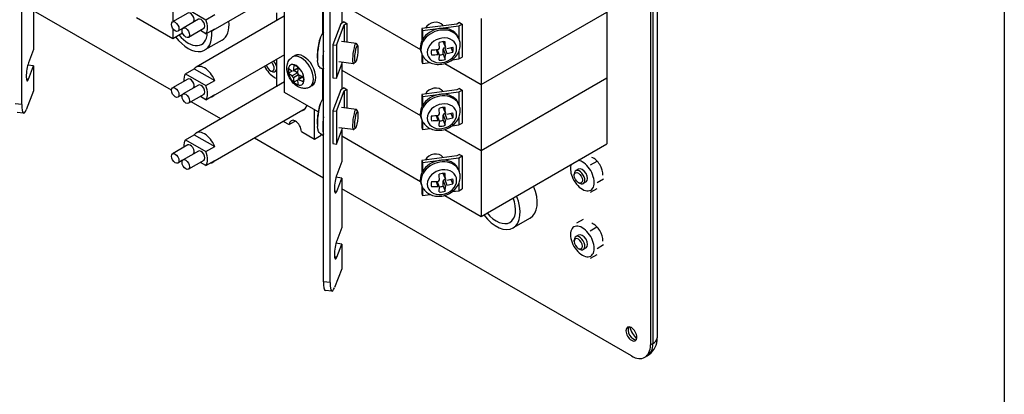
# Model space of a CAD drawing. Header units: inches. Extents: x 0 to 40.7, y 0 to 26.
# Tile 22 of 38: x 36.7 to 40.7, y 5 to 6.6. Entities that reach past the tile are written whole.
import ezdxf

# ---------------------------------------------------------------- set-up
doc = ezdxf.new("R2010")
doc.units = ezdxf.units.IN
doc.header["$LTSCALE"] = 0.5
doc.header["$MEASUREMENT"] = 0
doc.layers.add('AM_VIS', color=7, linetype='Continuous', lineweight=30)
doc.layers.add('FORMAT', color=112, linetype='Continuous')

msp = doc.modelspace()

# ---------------------------------------------------------------- linework, layer by layer
at = {"layer": 'AM_VIS', "color": 72}
for p, q in [((39.3348, 10.4473), (39.3348, 5.2676)), ((39.3068, 10.4188), (39.3068, 5.2391)), ((39.3165, 10.4243), (39.3165, 5.2447)), ((37.3594, 6.2741), (36.7994, 6.5975)), ((37.4027, 6.2491), (37.3968, 6.2526)), ((37.5602, 6.1582), (37.4401, 6.2276)), ((37.9779, 5.9171), (37.6969, 6.0793)), ((39.2295, 5.1945), (38.0523, 5.8741)), ((39.3068, 5.2391), (39.3165, 5.2447)), ((39.2842, 5.189), (39.2939, 5.1946))]:
    msp.add_line(p, q, dxfattribs=at)
at = {"layer": 'AM_VIS', "color": 31}
for p, q in [((36.7516, 6.2161), (36.7516, 8.7613)), ((37.9779, 5.4962), (37.9779, 8.0413)), ((38.0045, 5.4927), (38.0045, 8.0379)), ((38.0523, 6.6479), (38.0523, 6.5465)), ((36.7994, 6.6407), (36.7994, 6.4398)), ((36.7994, 6.4398), (36.7785, 6.3859)), ((36.7994, 6.3728), (36.7755, 6.3759)), ((36.7785, 6.3189), (36.7994, 6.3728)), ((36.7994, 6.3728), (36.7994, 6.2723)), ((38.0523, 6.38), (38.0523, 6.2786)), ((36.7785, 6.3189), (36.77, 6.32)), ((36.7994, 6.2723), (36.7696, 6.1953)), ((36.7516, 6.2161), (36.725, 6.2195)), ((36.759, 6.1809), (36.7324, 6.1844)), ((38.0523, 6.112), (38.0523, 5.9843)), ((38.0523, 5.9843), (38.0314, 5.9304)), ((38.0523, 5.9174), (38.0284, 5.9205)), ((38.0314, 5.8634), (38.0523, 5.9174)), ((38.0523, 5.9174), (38.0523, 5.7164)), ((38.0314, 5.8634), (38.0229, 5.8645)), ((38.0523, 5.7164), (38.0314, 5.6625)), ((38.0523, 5.6494), (38.0284, 5.6525)), ((38.0314, 5.5955), (38.0523, 5.6494)), ((38.0523, 5.6494), (38.0523, 5.549)), ((38.0314, 5.5955), (38.0229, 5.5966)), ((38.0523, 5.549), (38.0225, 5.472)), ((38.0045, 5.4927), (37.9779, 5.4962)), ((38.012, 5.4576), (37.9853, 5.461))]:
    msp.add_line(p, q, dxfattribs=at)
at = {"layer": 'AM_VIS', "color": 53}
for p, q in [((37.8197, 6.2649), (37.8197, 7.8723)), ((37.9744, 6.6269), (37.9744, 6.5062)), ((38.5269, 6.488), (38.5296, 6.4812)), ((38.1104, 6.4645), (38.0514, 6.4721)), ((38.117, 6.4564), (38.1116, 6.4636)), ((38.4644, 6.4718), (38.4733, 6.4489)), ((38.4646, 6.4704), (38.4736, 6.4474)), ((38.4704, 6.4472), (38.4735, 6.4476)), ((38.4704, 6.4472), (38.4794, 6.4242)), ((38.496, 6.4481), (38.5032, 6.4295)), ((38.3748, 6.429), (38.3774, 6.4222)), ((38.4352, 6.4394), (38.4429, 6.4195)), ((38.4398, 6.4397), (38.4487, 6.4166)), ((38.4644, 6.4207), (38.4644, 6.4413)), ((38.4644, 6.4413), (38.4733, 6.4184)), ((38.4644, 6.4207), (38.4725, 6.3998)), ((38.0997, 6.382), (38.0408, 6.3896)), ((38.1082, 6.3881), (38.1012, 6.3825)), ((37.9744, 6.359), (37.9744, 6.2383)), ((37.9561, 6.1862), (37.8197, 6.2649)), ((38.1104, 6.1965), (38.0514, 6.2042)), ((38.4644, 6.2039), (38.4733, 6.181)), ((38.5269, 6.2201), (38.5296, 6.2133)), ((38.117, 6.1885), (38.1116, 6.1957)), ((38.4352, 6.1714), (38.4429, 6.1516)), ((38.4398, 6.1717), (38.4487, 6.1487)), ((38.4644, 6.1528), (38.4644, 6.1734)), ((38.4644, 6.1734), (38.4733, 6.1504)), ((38.4646, 6.2025), (38.4736, 6.1794)), ((38.4704, 6.1793), (38.4735, 6.1797)), ((38.4704, 6.1793), (38.4794, 6.1563)), ((38.496, 6.1802), (38.5032, 6.1616)), ((38.3748, 6.1611), (38.3774, 6.1543)), ((38.4644, 6.1528), (38.4725, 6.1319)), ((38.0997, 6.1141), (38.0408, 6.1217)), ((38.1082, 6.1202), (38.1012, 6.1146)), ((38.4644, 5.936), (38.4733, 5.9131)), ((38.4646, 5.9346), (38.4736, 5.9115)), ((38.5269, 5.9522), (38.5296, 5.9454)), ((38.3748, 5.8932), (38.3774, 5.8864)), ((38.4352, 5.9035), (38.4429, 5.8837)), ((38.4398, 5.9038), (38.4487, 5.8808)), ((38.4644, 5.8849), (38.4644, 5.9055)), ((38.4644, 5.9055), (38.4733, 5.8825)), ((38.4644, 5.8849), (38.4725, 5.864)), ((38.4704, 5.9114), (38.4735, 5.9118)), ((38.4704, 5.9114), (38.4794, 5.8884)), ((38.496, 5.9122), (38.5032, 5.8937))]:
    msp.add_line(p, q, dxfattribs=at)
at = {"layer": 'AM_VIS', "color": 201}
for p, q in [((37.3656, 6.7528), (37.3656, 6.553)), ((38.0523, 6.6242), (38.3719, 6.4398)), ((38.0523, 6.6242), (38.3719, 6.4398)), ((37.2176, 6.5704), (37.3656, 6.4849)), ((38.6185, 6.2974), (39.129, 6.5921)), ((38.6185, 6.2974), (39.129, 6.5921)), ((38.6185, 6.5653), (38.6185, 6.2974)), ((39.129, 6.5921), (39.129, 6.3242)), ((37.3656, 6.5242), (37.3656, 6.4849)), ((38.0488, 6.5444), (38.0157, 6.4591)), ((38.0303, 6.4572), (38.0624, 6.5398)), ((38.0617, 6.5519), (38.0488, 6.5444)), ((38.0617, 6.5519), (38.0725, 6.5456)), ((38.0624, 6.5398), (38.0725, 6.5456)), ((38.0624, 6.5398), (38.0624, 6.4707)), ((38.0725, 6.5456), (38.0725, 6.4694)), ((38.5202, 6.5434), (38.3771, 6.5249)), ((38.3771, 6.5249), (38.3804, 6.5164)), ((38.3771, 6.5249), (38.3771, 6.4741)), ((38.3804, 6.5164), (38.5283, 6.5355)), ((38.5303, 6.5492), (38.5202, 6.5434)), ((38.5283, 6.5355), (38.5412, 6.543)), ((38.5283, 6.5355), (38.5283, 6.4845)), ((38.5303, 6.5492), (38.5412, 6.543)), ((38.5412, 6.543), (38.5412, 6.409)), ((37.3656, 6.4849), (37.4046, 6.5074)), ((38.3804, 6.5164), (38.3804, 6.4805)), ((38.0157, 6.4591), (38.0303, 6.4572)), ((38.0157, 6.4591), (38.0157, 6.3251)), ((38.0303, 6.4572), (38.0303, 6.3232)), ((38.3771, 6.423), (38.3771, 6.3909)), ((38.3804, 6.4156), (38.3804, 6.3824)), ((38.5283, 6.4317), (38.5283, 6.4016)), ((38.5283, 6.4016), (38.5412, 6.409)), ((38.0303, 6.3232), (38.0554, 6.3878)), ((38.3771, 6.3909), (38.3804, 6.3824)), ((38.3804, 6.3824), (38.4118, 6.3865)), ((38.4705, 6.3828), (38.6185, 6.2974)), ((38.4705, 6.3828), (38.6185, 6.2974)), ((38.5015, 6.3981), (38.5283, 6.4016)), ((38.0157, 6.3251), (38.0303, 6.3232)), ((38.0523, 6.3563), (38.3719, 6.1718)), ((38.0523, 6.3563), (38.3719, 6.1718)), ((38.6185, 6.0295), (39.129, 6.3242)), ((38.6185, 6.0295), (39.129, 6.3242)), ((39.129, 6.3242), (39.129, 6.0562)), ((38.0617, 6.284), (38.0488, 6.2765)), ((38.0617, 6.284), (38.0725, 6.2777)), ((38.6185, 6.2974), (38.6185, 6.0295)), ((38.0488, 6.2765), (38.0157, 6.1912)), ((38.0303, 6.1893), (38.0624, 6.2719)), ((38.0624, 6.2719), (38.0725, 6.2777)), ((38.0624, 6.2719), (38.0624, 6.2027)), ((38.0725, 6.2777), (38.0725, 6.2014)), ((38.5202, 6.2755), (38.3771, 6.257)), ((38.3771, 6.257), (38.3804, 6.2485)), ((38.3771, 6.257), (38.3771, 6.2062)), ((38.3804, 6.2485), (38.5283, 6.2676)), ((38.3804, 6.2485), (38.3804, 6.2126)), ((38.5303, 6.2813), (38.5202, 6.2755)), ((38.5283, 6.2676), (38.5412, 6.275)), ((38.5283, 6.2676), (38.5283, 6.2166)), ((38.5303, 6.2813), (38.5412, 6.275)), ((38.5412, 6.275), (38.5412, 6.1411)), ((38.0157, 6.1912), (38.0303, 6.1893)), ((38.0157, 6.1912), (38.0157, 6.0572)), ((38.0303, 6.1893), (38.0303, 6.0553)), ((38.5283, 6.1638), (38.5283, 6.1336)), ((38.3771, 6.1551), (38.3771, 6.123)), ((38.3804, 6.1477), (38.3804, 6.1145)), ((38.5015, 6.1302), (38.5283, 6.1336)), ((38.5283, 6.1336), (38.5412, 6.1411)), ((38.0303, 6.0553), (38.0554, 6.1198)), ((38.0523, 6.0884), (38.3719, 5.9039)), ((38.3771, 6.123), (38.3804, 6.1145)), ((38.3804, 6.1145), (38.4118, 6.1186)), ((38.4705, 6.1149), (38.6185, 6.0295)), ((38.4705, 6.1149), (38.6185, 6.0295)), ((38.0157, 6.0572), (38.0303, 6.0553)), ((38.6185, 5.7615), (39.129, 6.0562)), ((38.5202, 6.0075), (38.3771, 5.989)), ((38.5303, 6.0134), (38.5202, 6.0075)), ((38.5283, 5.9997), (38.5412, 6.0071)), ((38.5303, 6.0134), (38.5412, 6.0071)), ((38.5412, 6.0071), (38.5412, 5.8732)), ((38.6185, 6.0295), (38.6185, 5.7615)), ((38.3771, 5.989), (38.3804, 5.9806)), ((38.3771, 5.989), (38.3771, 5.9383)), ((38.3804, 5.9806), (38.5283, 5.9997)), ((38.3804, 5.9806), (38.3804, 5.9446)), ((38.5283, 5.9997), (38.5283, 5.9487)), ((38.3771, 5.8871), (38.3771, 5.8551)), ((38.5283, 5.8959), (38.5283, 5.8657)), ((38.3771, 5.8551), (38.3804, 5.8466)), ((38.3804, 5.8798), (38.3804, 5.8466)), ((38.3804, 5.8466), (38.4118, 5.8507)), ((38.4705, 5.847), (38.6185, 5.7615)), ((38.5015, 5.8623), (38.5283, 5.8657)), ((38.5283, 5.8657), (38.5412, 5.8732))]:
    msp.add_line(p, q, dxfattribs=at)
at = {"layer": 'AM_VIS', "color": 30}
for p, q in [((37.8197, 6.686), (37.5282, 6.5177)), ((37.4169, 6.6089), (37.4999, 6.561)), ((37.4258, 6.5878), (37.3639, 6.5521)), ((37.818, 6.5749), (37.4598, 6.3682)), ((37.4999, 6.561), (37.5355, 6.5815)), ((37.4053, 6.5254), (37.3858, 6.5142)), ((37.4691, 6.5628), (37.4073, 6.5271)), ((37.491, 6.5249), (37.4291, 6.4892)), ((37.4999, 6.5038), (37.5355, 6.5243)), ((37.4999, 6.5038), (37.4772, 6.5169)), ((37.8197, 6.4181), (37.5282, 6.2498)), ((37.4169, 6.341), (37.4525, 6.3615)), ((37.4169, 6.341), (37.4999, 6.293)), ((37.4525, 6.3615), (37.5355, 6.3136)), ((37.4258, 6.3199), (37.3639, 6.2842)), ((37.4691, 6.2949), (37.4073, 6.2592)), ((37.8197, 6.3081), (37.4598, 6.1003)), ((37.4999, 6.293), (37.5355, 6.3136)), ((37.4053, 6.2575), (37.3858, 6.2463)), ((37.491, 6.257), (37.4291, 6.2213)), ((37.4999, 6.2359), (37.4772, 6.249)), ((37.4999, 6.2359), (37.5355, 6.2564)), ((37.9028, 6.1982), (37.5282, 5.9819)), ((37.4169, 6.0731), (37.4525, 6.0936)), ((37.4525, 6.0936), (37.5355, 6.0457)), ((37.4258, 6.052), (37.3639, 6.0162)), ((37.4169, 6.0731), (37.4999, 6.0251)), ((37.4999, 6.0251), (37.5355, 6.0457)), ((37.4691, 6.027), (37.4073, 5.9912)), ((37.4053, 5.9896), (37.3858, 5.9784)), ((37.491, 5.9891), (37.4291, 5.9534)), ((37.4999, 5.968), (37.4772, 5.9811)), ((37.4999, 5.968), (37.5355, 5.9885))]:
    msp.add_line(p, q, dxfattribs=at)
at = {"layer": 'AM_VIS', "color": 161}
for p, q in [((37.7862, 6.589), (37.7862, 6.5566)), ((37.7862, 6.3987), (37.7862, 6.2887)), ((37.9408, 6.0758), (37.9408, 6.195)), ((37.8158, 6.1479), (37.8389, 6.1346)), ((37.8635, 6.1488), (37.8389, 6.1346)), ((37.8881, 6.1062), (37.9408, 6.0758)), ((37.9408, 6.0758), (37.9687, 6.0919)), ((37.9687, 6.0919), (37.9687, 6.0943))]:
    msp.add_line(p, q, dxfattribs=at)
at = {"layer": 'AM_VIS', "color": 150}
for p, q in [((37.5654, 6.4781), (37.4958, 6.4379)), ((38.8183, 5.7548), (38.7487, 5.7146))]:
    msp.add_line(p, q, dxfattribs=at)
at = {"layer": 'AM_VIS', "color": 132}
for p, q in [((37.8524, 6.4097), (37.8619, 6.4152)), ((37.8746, 6.3657), (37.8553, 6.3546)), ((37.8508, 6.3523), (37.8362, 6.3438)), ((37.8723, 6.3448), (37.851, 6.3325)), ((37.8743, 6.3635), (37.8539, 6.3518)), ((37.8765, 6.3374), (37.8553, 6.3251)), ((37.8586, 6.3545), (37.8724, 6.3465)), ((37.8938, 6.3298), (37.8734, 6.318)), ((37.8959, 6.3289), (37.8765, 6.3178)), ((37.8781, 6.3367), (37.8781, 6.3207)), ((37.8723, 6.3151), (37.8577, 6.3066)), ((37.9229, 6.2877), (37.9323, 6.2932))]:
    msp.add_line(p, q, dxfattribs=at)
at = {"layer": 'AM_VIS', "color": 33}
for p, q in [((37.7608, 6.3547), (37.7657, 6.3519)), ((37.7862, 6.3535), (37.7808, 6.3504)), ((39.0888, 5.9852), (39.0622, 5.9698)), ((38.9972, 5.9278), (38.9972, 5.9334)), ((39.0149, 5.9538), (39.0035, 5.9472)), ((39.0137, 5.8992), (39.0186, 5.8964)), ((39.0451, 5.9015), (39.0337, 5.8949)), ((39.1167, 5.9133), (39.0901, 5.8979)), ((39.0888, 5.8736), (39.0622, 5.8582)), ((39.033, 5.7495), (39.0064, 5.7342)), ((39.0149, 5.6859), (39.0035, 5.6793)), ((39.0888, 5.7173), (39.0622, 5.7019)), ((38.9972, 5.6599), (38.9972, 5.6655)), ((39.1167, 5.6454), (39.0901, 5.63)), ((39.0137, 5.6313), (39.0186, 5.6285)), ((39.0451, 5.6336), (39.0337, 5.627)), ((39.0888, 5.6057), (39.0622, 5.5903))]:
    msp.add_line(p, q, dxfattribs=at)
at = {"layer": 'AM_VIS', "color": 53}
for centre, radius, start, end in [((38.1712, 6.4147), 0.2188, 160.0181, 175.9969), ((38.0171, 6.4728), 0.0541, 136.5548, 162.0986), ((38.4427, 6.4461), 0.00626, 271.5145, 356.5039), ((38.1712, 6.4147), 0.2188, 178.9851, 185.2489), ((38.1712, 6.1468), 0.2188, 160.0181, 175.9969), ((38.0171, 6.2049), 0.0541, 136.5548, 162.0986), ((38.4427, 6.1782), 0.00626, 271.5145, 356.5039), ((38.1712, 6.1468), 0.2188, 178.9851, 185.2489), ((38.4427, 5.9103), 0.00626, 271.5145, 356.5039)]:
    msp.add_arc(centre, radius, start, end, dxfattribs=at)
at = {"layer": 'AM_VIS', "color": 132}
for centre, radius, start, end in [((37.8443, 6.3237), 0.011, 7.3443, 52.6557), ((37.8805, 6.3446), 0.00824, 178.9316, 241.0684)]:
    msp.add_arc(centre, radius, start, end, dxfattribs=at)
at = {"layer": 'AM_VIS', "color": 72}
msp.add_arc((39.251, 5.2665), 0.0836, 300.8201, 353.9605, dxfattribs=at)
at = {"layer": 'AM_VIS', "color": 30}
for centre, major_axis, start_param, end_param in [((37.4368, 6.5689), (-0.0109, 0.0189), 3.342434, 6.283185), ((37.4801, 6.5438), (-0.0109, 0.0189), 3.141593, 6.283185), ((37.3749, 6.5331), (-0.0109, 0.0189), 0.785398, 7.068583), ((37.4182, 6.5081), (-0.0109, 0.0189), 0.785398, 7.068583), ((37.4584, 6.5563), (-0.0342, 0.0592), 3.389479, 4.464502), ((37.494, 6.5769), (-0.0342, 0.0592), 2.893706, 3.389479), ((37.494, 6.309), (-0.0342, 0.0592), 4.464502, 6.531072), ((37.4584, 6.2884), (-0.0342, 0.0592), 0.247887, 0.880476), ((37.3749, 6.2652), (-0.0109, 0.0189), 0.785398, 7.068583), ((37.4368, 6.3009), (-0.0109, 0.0189), 3.342434, 6.283185), ((37.4801, 6.2759), (-0.0109, 0.0189), 3.141593, 6.283185), ((37.4584, 6.2884), (-0.0342, 0.0592), 3.389479, 4.464502), ((37.4182, 6.2402), (-0.0109, 0.0189), 0.785398, 7.068583), ((37.494, 6.309), (-0.0342, 0.0592), 2.893706, 3.389479), ((37.494, 6.0411), (-0.0342, 0.0592), 4.464502, 6.531072), ((37.4584, 6.0205), (-0.0342, 0.0592), 0.247887, 0.880476), ((37.4368, 6.033), (-0.0109, 0.0189), 3.342434, 6.283185), ((37.3749, 5.9973), (-0.0109, 0.0189), 0.785398, 7.068583), ((37.4801, 6.008), (-0.0109, 0.0189), 3.141593, 6.283185), ((37.4584, 6.0205), (-0.0342, 0.0592), 3.389479, 4.464502), ((37.4182, 5.9723), (-0.0109, 0.0189), 0.785398, 7.068583), ((37.494, 6.0411), (-0.0342, 0.0592), 2.893706, 3.389479)]:
    msp.add_ellipse(centre, major_axis=major_axis, ratio=0.57735, start_param=start_param, end_param=end_param, dxfattribs=at)
at = {"layer": 'AM_VIS', "color": 72}
for centre, major_axis, start_param, end_param in [((37.4971, 6.5965), (-0.0684, 0.1184), 3.141593, 4.052363), ((38.75, 5.8732), (-0.0684, 0.1184), 3.141593, 4.484138), ((39.2295, 5.2838), (-0.0158, 0.0273), 0.785398, 7.068583), ((39.2379, 5.2886), (-0.0158, 0.0273), 0.270603, 2.870989), ((39.2682, 5.3061), (-0.0343, 0.0595), 1.152184, 1.989408), ((39.2392, 5.2893), (-0.0547, 0.0947), 3.141593, 3.926991), ((39.2719, 5.2704), (-0.063, 0), 2.356194, 3.064622), ((39.2682, 5.3061), (-0.0471, 0.0816), 3.792423, 3.926991), ((39.2295, 5.2838), (-0.0547, 0.0947), 2.356194, 3.926991)]:
    msp.add_ellipse(centre, major_axis=major_axis, ratio=0.57735, start_param=start_param, end_param=end_param, dxfattribs=at)
at = {"layer": 'AM_VIS', "color": 53}
for centre, major_axis, ratio, start_param, end_param in [((38.4508, 6.4585), (0.0761, 0.0295), 0.796765, 0, 3.141593), ((38.4535, 6.4517), (0.0761, 0.0295), 0.796765, 0, 3.141593), ((38.4284, 6.5164), (-0.0388, -0.015), 0.796765, 3.37706, 5.524076), ((37.9663, 6.4412), (0.0078, 0.0606), 0.178415, 0.673016, 2.468576), ((38.4595, 6.4363), (0.057, 0.0221), 0.796765, 5.983471, 12.266656), ((38.1051, 6.4232), (0.0053, 0.0412), 0.178415, 6.100853, 9.607111), ((38.1115, 6.4224), (0.0045, 0.0347), 0.178415, 2.197854, 8.481039), ((38.4603, 6.4341), (-0.0426, -0.0165), 0.796765, 4.136448, 4.688901), ((38.4014, 6.5531), (-0.028, 0.2166), 0.178415, 4.171076, 4.288123), ((38.4704, 6.4727), (-0.00581, -0.00225), 0.796765, 5.996037, 6.283185), ((38.4704, 6.4421), (-0.00581, -0.00225), 0.796765, 4.412675, 5.983471), ((38.4257, 6.5562), (-0.028, 0.2166), 0.178415, 4.171076, 4.288123), ((38.4136, 6.5648), (-0.2184, 0), 0.57735, 1.87683, 1.993878), ((38.4603, 6.4341), (-0.0426, -0.0165), 0.796765, 2.565652, 3.118105), ((37.9625, 6.4417), (0.0059, 0.0453), 0.178415, 1.921627, 2.128602), ((38.1712, 6.4249), (-0.2184, 0), 0.57735, 6.242804, 6.265687), ((37.9929, 6.4377), (0.0105, 0.0809), 0.178415, 1.633733, 2.761975), ((38.4603, 6.4341), (-0.0426, -0.0165), 0.796765, 5.707244, 6.259698), ((38.4136, 6.5648), (-0.2184, 0), 0.57735, 1.588295, 1.705342), ((38.4136, 6.5445), (-0.2184, 0), 0.57735, 1.588295, 1.705342), ((38.4014, 6.5531), (-0.028, 0.2166), 0.178415, 3.88254, 3.999587), ((38.4522, 6.455), (0.0426, 0.0165), 0.796765, 4.327697, 4.688901), ((38.4257, 6.5562), (-0.028, 0.2166), 0.178415, 3.88254, 3.999587), ((38.4136, 6.5445), (-0.2184, 0), 0.57735, 1.87683, 1.993878), ((38.4603, 6.4341), (-0.0426, -0.0165), 0.796765, 0.994855, 1.547309), ((38.4284, 6.2485), (-0.0388, -0.015), 0.796765, 3.37706, 5.524076), ((38.4508, 6.1906), (0.0761, 0.0295), 0.796765, 0, 3.141593), ((38.4535, 6.1838), (0.0761, 0.0295), 0.796765, 0, 3.141593), ((37.9663, 6.1733), (0.0078, 0.0606), 0.178415, 0.673016, 2.468576), ((38.4595, 6.1684), (0.057, 0.0221), 0.796765, 5.983471, 12.266656), ((38.4603, 6.1662), (-0.0426, -0.0165), 0.796765, 4.136448, 4.688901), ((38.4704, 6.2048), (-0.00581, -0.00225), 0.796765, 5.996037, 6.283185), ((37.9929, 6.1698), (0.0105, 0.0809), 0.178415, 1.633733, 2.761975), ((38.1051, 6.1553), (0.0053, 0.0412), 0.178415, 6.100853, 9.607111), ((38.1115, 6.1545), (0.0045, 0.0347), 0.178415, 2.197854, 8.481039), ((38.4603, 6.1662), (-0.0426, -0.0165), 0.796765, 5.707244, 6.259698), ((38.4136, 6.2969), (-0.2184, 0), 0.57735, 1.588295, 1.705342), ((38.4014, 6.2852), (-0.028, 0.2166), 0.178415, 4.171076, 4.288123), ((38.4704, 6.1742), (-0.00581, -0.00225), 0.796765, 4.412675, 5.983471), ((38.4257, 6.2883), (-0.028, 0.2166), 0.178415, 4.171076, 4.288123), ((38.4136, 6.2969), (-0.2184, 0), 0.57735, 1.87683, 1.993878), ((38.4603, 6.1662), (-0.0426, -0.0165), 0.796765, 2.565652, 3.118105), ((37.9625, 6.1738), (0.0059, 0.0453), 0.178415, 1.921627, 2.128602), ((38.1712, 6.1569), (-0.2184, 0), 0.57735, 6.242804, 6.265687), ((38.4136, 6.2766), (-0.2184, 0), 0.57735, 1.588295, 1.705342), ((38.4014, 6.2852), (-0.028, 0.2166), 0.178415, 3.88254, 3.999587), ((38.4603, 6.1662), (-0.0426, -0.0165), 0.796765, 0.994855, 1.547309), ((38.4522, 6.1871), (0.0426, 0.0165), 0.796765, 4.327697, 4.688901), ((38.4257, 6.2883), (-0.028, 0.2166), 0.178415, 3.88254, 3.999587), ((38.4136, 6.2766), (-0.2184, 0), 0.57735, 1.87683, 1.993878), ((38.4284, 5.9806), (-0.0388, -0.015), 0.796765, 3.37706, 5.524076), ((38.4508, 5.9227), (0.0761, 0.0295), 0.796765, 0, 3.141593), ((38.4535, 5.9159), (0.0761, 0.0295), 0.796765, 0, 3.141593), ((38.4595, 5.9005), (0.057, 0.0221), 0.796765, 5.983471, 12.266656), ((38.4603, 5.8983), (-0.0426, -0.0165), 0.796765, 4.136448, 4.688901), ((38.4014, 6.0173), (-0.028, 0.2166), 0.178415, 4.171076, 4.288123), ((38.4704, 5.9369), (-0.00581, -0.00225), 0.796765, 5.996037, 6.283185), ((38.4257, 6.0204), (-0.028, 0.2166), 0.178415, 4.171076, 4.288123), ((38.4603, 5.8983), (-0.0426, -0.0165), 0.796765, 5.707244, 6.259698), ((38.4136, 6.029), (-0.2184, 0), 0.57735, 1.588295, 1.705342), ((38.4136, 6.0086), (-0.2184, 0), 0.57735, 1.588295, 1.705342), ((38.4522, 5.9192), (0.0426, 0.0165), 0.796765, 4.327697, 4.688901), ((38.4704, 5.9063), (-0.00581, -0.00225), 0.796765, 4.412675, 5.983471), ((38.4136, 6.029), (-0.2184, 0), 0.57735, 1.87683, 1.993878), ((38.4136, 6.0086), (-0.2184, 0), 0.57735, 1.87683, 1.993878), ((38.4603, 5.8983), (-0.0426, -0.0165), 0.796765, 2.565652, 3.118105), ((38.4014, 6.0173), (-0.028, 0.2166), 0.178415, 3.88254, 3.999587), ((38.4603, 5.8983), (-0.0426, -0.0165), 0.796765, 0.994855, 1.547309), ((38.4257, 6.0204), (-0.028, 0.2166), 0.178415, 3.88254, 3.999587)]:
    msp.add_ellipse(centre, major_axis=major_axis, ratio=ratio, start_param=start_param, end_param=end_param, dxfattribs=at)
at = {"layer": 'AM_VIS', "color": 150}
for centre, major_axis, start_param, end_param in [((37.4275, 6.5563), (-0.0684, 0.1184), 1.799047, 4.057965), ((37.4275, 6.5563), (-0.0552, 0.0957), 1.854634, 3.879441), ((38.6804, 5.833), (-0.0684, 0.1184), 1.799047, 4.484138), ((38.6804, 5.833), (-0.0552, 0.0957), 1.854634, 4.428551)]:
    msp.add_ellipse(centre, major_axis=major_axis, ratio=0.57735, start_param=start_param, end_param=end_param, dxfattribs=at)
at = {"layer": 'AM_VIS', "color": 132}
for centre, major_axis, start_param, end_param in [((37.8876, 6.3487), (-0.0352, 0.061), 3.141593, 6.283185), ((37.8971, 6.3542), (-0.0352, 0.061), 3.141593, 6.283185), ((37.8665, 6.3365), (-0.0231, 0.04), 0.785398, 7.068583), ((38.0123, 6.4305), (0.1114, 0.193), 2.164681, 2.275169), ((37.8662, 6.3363), (-0.022, 0.0382), 5.221561, 5.774014), ((38.0293, 6.4207), (0.1114, 0.193), 2.164681, 2.275169), ((37.8662, 6.3363), (-0.022, 0.0382), 0.509172, 1.061625), ((38.0208, 6.4354), (-0.2228, 0), 0.593884, 0.704373), ((38.0208, 6.4158), (-0.2228, 0), 0.593884, 0.704373), ((38.0123, 6.4305), (0.1114, 0.193), 2.43722, 2.547708), ((38.0208, 6.4354), (-0.2228, 0), 0.866423, 0.976912), ((37.8662, 6.3363), (-0.022, 0.0382), 3.650764, 4.203217), ((37.8662, 6.3363), (-0.022, 0.0382), 2.079968, 2.632421), ((38.0293, 6.4207), (0.1114, 0.193), 2.43722, 2.547708), ((38.0208, 6.4158), (-0.2228, 0), 0.866423, 0.976912)]:
    msp.add_ellipse(centre, major_axis=major_axis, ratio=0.57735, start_param=start_param, end_param=end_param, dxfattribs=at)
at = {"layer": 'AM_VIS', "color": 31}
for centre, major_axis, start_param, end_param in [((36.7785, 6.3524), (0.0053, 0.0407), 0.627058, 3.76865), ((36.7696, 6.2623), (0.0105, 0.0814), 2.197854, 3.76865), ((38.0314, 5.8969), (0.0053, 0.0407), 0.627058, 3.76865), ((38.0314, 5.629), (0.0053, 0.0407), 0.627058, 3.76865), ((37.9958, 5.5424), (0.0105, 0.0814), 2.197854, 3.141593), ((38.0225, 5.5389), (0.0105, 0.0814), 2.197854, 3.76865)]:
    msp.add_ellipse(centre, major_axis=major_axis, ratio=0.178415, start_param=start_param, end_param=end_param, dxfattribs=at)
at = {"layer": 'AM_VIS', "color": 33}
for centre, major_axis, start_param, end_param in [((37.7771, 6.3831), (-0.0342, 0.0592), 1.439045, 2.356194), ((37.7608, 6.3737), (-0.0116, 0.0202), 1.175071, 5.108115), ((37.7657, 6.3765), (-0.0151, 0.0261), 4.214897, 5.01445), ((37.7657, 6.3765), (-0.0151, 0.0261), 2.356194, 3.639085), ((37.7771, 6.3831), (-0.0342, 0.0592), 2.356194, 2.545548), ((39.03, 5.9276), (-0.0342, 0.0592), 0.439189, 1.308997), ((39.03, 5.9276), (-0.0342, 0.0592), 5.497787, 5.843996), ((39.03, 5.9276), (-0.0342, 0.0592), 4.45059, 5.497787), ((39.03, 5.9276), (-0.0342, 0.0592), 1.308997, 2.356194), ((39.0186, 5.9211), (-0.0151, 0.0261), 2.356194, 7.068583), ((39.0137, 5.9183), (-0.0116, 0.0202), 3.926991, 10.210176), ((39.03, 5.9276), (-0.0151, 0.0261), 3.141593, 6.283185), ((39.03, 5.9276), (-0.0342, 0.0592), 3.403392, 4.45059), ((39.03, 5.9276), (-0.0342, 0.0592), 2.356194, 3.403392), ((39.03, 5.6597), (-0.0342, 0.0592), 5.497787, 6.544985), ((39.03, 5.6597), (-0.0342, 0.0592), 0.261799, 1.308997), ((39.0186, 5.6532), (-0.0151, 0.0261), 2.356194, 7.068583), ((39.03, 5.6597), (-0.0151, 0.0261), 3.141593, 6.283185), ((39.03, 5.6597), (-0.0342, 0.0592), 4.45059, 5.497787), ((39.03, 5.6597), (-0.0342, 0.0592), 1.308997, 2.356194), ((39.0137, 5.6504), (-0.0116, 0.0202), 3.926991, 10.210176), ((39.03, 5.6597), (-0.0342, 0.0592), 3.403392, 4.45059), ((39.03, 5.6597), (-0.0342, 0.0592), 2.356194, 3.403392)]:
    msp.add_ellipse(centre, major_axis=major_axis, ratio=0.57735, start_param=start_param, end_param=end_param, dxfattribs=at)
at = {"layer": 'AM_VIS', "color": 161}
for centre, major_axis, start_param, end_param in [((37.8635, 6.2544), (-0.0346, 0.0599), 2.99262, 3.661805), ((37.8635, 6.1204), (-0.0174, 0.0301), 3.926991, 7.068583)]:
    msp.add_ellipse(centre, major_axis=major_axis, ratio=0.57735, start_param=start_param, end_param=end_param, dxfattribs=at)
at = {"layer": 'AM_VIS', "color": 73}
for centre in [(39.0748, 5.9535), (39.0748, 5.6856)]:
    msp.add_ellipse(centre, major_axis=(-0.0277, 0.0479), ratio=0.57735, start_param=3.880783, end_param=5.652273, dxfattribs=at)
at = {"layer": 'AM_VIS', "color": 53}
for points, knots in [([(38.3774, 6.4222), (38.38, 6.4155), (38.3838, 6.4093), (38.3932, 6.3983), (38.399, 6.3936), (38.412, 6.3859), (38.4194, 6.3831), (38.4353, 6.3795), (38.4438, 6.379), (38.4611, 6.3803), (38.4698, 6.3822), (38.4865, 6.3885), (38.4944, 6.3928), (38.5087, 6.4035), (38.515, 6.4099), (38.525, 6.424), (38.5288, 6.4317), (38.5333, 6.4475), (38.5342, 6.4555), (38.5331, 6.4695), (38.5318, 6.4755), (38.5296, 6.4812)], [1.870511, 1.870511, 1.870511, 1.870511, 2.146227, 2.146227, 2.431682, 2.431682, 2.741384, 2.741384, 3.076865, 3.076865, 3.427335, 3.427335, 3.781935, 3.781935, 4.13298, 4.13298, 4.469005, 4.469005, 4.777017, 4.777017, 5.012103, 5.012103, 5.012103, 5.012103]), ([(37.9779, 6.3578), (37.9762, 6.3583), (37.9746, 6.3589), (37.9701, 6.3611), (37.9677, 6.3629), (37.9633, 6.3669), (37.9616, 6.3691), (37.9586, 6.3739), (37.9575, 6.3763), (37.9558, 6.3809), (37.9553, 6.383), (37.9544, 6.3872), (37.954, 6.3892), (37.9536, 6.3924), (37.9535, 6.3935), (37.9534, 6.3947)], [3.7967447, 3.7967447, 3.7967447, 3.7967447, 3.8284186, 3.8284186, 3.8941523, 3.8941523, 3.9780904, 3.9780904, 4.0986654, 4.0986654, 4.2332687, 4.2332687, 4.367872, 4.367872, 4.4416667, 4.4416667, 4.4416667, 4.4416667]), ([(38.3774, 6.1543), (38.38, 6.1476), (38.3838, 6.1414), (38.3932, 6.1304), (38.399, 6.1257), (38.412, 6.118), (38.4194, 6.1152), (38.4353, 6.1116), (38.4438, 6.111), (38.4611, 6.1123), (38.4698, 6.1143), (38.4865, 6.1206), (38.4944, 6.1249), (38.5087, 6.1356), (38.515, 6.1419), (38.525, 6.1561), (38.5288, 6.1638), (38.5333, 6.1796), (38.5342, 6.1875), (38.5331, 6.2016), (38.5318, 6.2076), (38.5296, 6.2133)], [1.870511, 1.870511, 1.870511, 1.870511, 2.146227, 2.146227, 2.431682, 2.431682, 2.741384, 2.741384, 3.076865, 3.076865, 3.427335, 3.427335, 3.781935, 3.781935, 4.13298, 4.13298, 4.469005, 4.469005, 4.777017, 4.777017, 5.012103, 5.012103, 5.012103, 5.012103]), ([(37.9779, 6.0899), (37.9762, 6.0904), (37.9746, 6.091), (37.9701, 6.0932), (37.9677, 6.095), (37.9633, 6.099), (37.9616, 6.1012), (37.9586, 6.106), (37.9575, 6.1084), (37.9558, 6.113), (37.9553, 6.1151), (37.9544, 6.1193), (37.954, 6.1213), (37.9536, 6.1245), (37.9535, 6.1256), (37.9534, 6.1268)], [3.7967447, 3.7967447, 3.7967447, 3.7967447, 3.8284186, 3.8284186, 3.8941523, 3.8941523, 3.9780904, 3.9780904, 4.0986654, 4.0986654, 4.2332687, 4.2332687, 4.367872, 4.367872, 4.4416667, 4.4416667, 4.4416667, 4.4416667]), ([(38.3774, 5.8864), (38.38, 5.8797), (38.3838, 5.8735), (38.3932, 5.8625), (38.399, 5.8578), (38.412, 5.8501), (38.4194, 5.8473), (38.4353, 5.8437), (38.4438, 5.8431), (38.4611, 5.8444), (38.4698, 5.8464), (38.4865, 5.8526), (38.4944, 5.857), (38.5087, 5.8677), (38.515, 5.874), (38.525, 5.8882), (38.5288, 5.8959), (38.5333, 5.9116), (38.5342, 5.9196), (38.5331, 5.9336), (38.5318, 5.9397), (38.5296, 5.9454)], [1.870511, 1.870511, 1.870511, 1.870511, 2.146227, 2.146227, 2.431682, 2.431682, 2.741384, 2.741384, 3.076865, 3.076865, 3.427335, 3.427335, 3.781935, 3.781935, 4.13298, 4.13298, 4.469005, 4.469005, 4.777017, 4.777017, 5.012103, 5.012103, 5.012103, 5.012103])]:
    msp.add_open_spline(points, degree=3, knots=knots, dxfattribs=at)
at = {"layer": 'AM_VIS', "color": 132}
msp.add_open_spline([(37.9229, 6.2877), (37.9185, 6.2852), (37.9136, 6.2834), (37.9036, 6.2816), (37.8985, 6.2816), (37.8878, 6.283), (37.8824, 6.2847), (37.8711, 6.29), (37.8654, 6.2939), (37.8546, 6.3034), (37.8496, 6.3092), (37.8409, 6.3218), (37.8374, 6.3286), (37.8319, 6.3428), (37.83, 6.3502), (37.8285, 6.3654), (37.8288, 6.3733), (37.8327, 6.3874), (37.8356, 6.3937), (37.8435, 6.4034), (37.8477, 6.407), (37.8524, 6.4097)], degree=3, knots=[3.926991, 3.926991, 3.926991, 3.926991, 4.127921, 4.127921, 4.345362, 4.345362, 4.614578, 4.614578, 4.9669, 4.9669, 5.366375, 5.366375, 5.763064, 5.763064, 6.16156, 6.16156, 6.553484, 6.553484, 6.853188, 6.853188, 7.068583, 7.068583, 7.068583, 7.068583], dxfattribs=at)
at = {"layer": 'FORMAT'}
msp.add_line((40.7453, 26.0224), (40.7453, 0.4062), dxfattribs=at)

doc.saveas('drawing.dxf')
